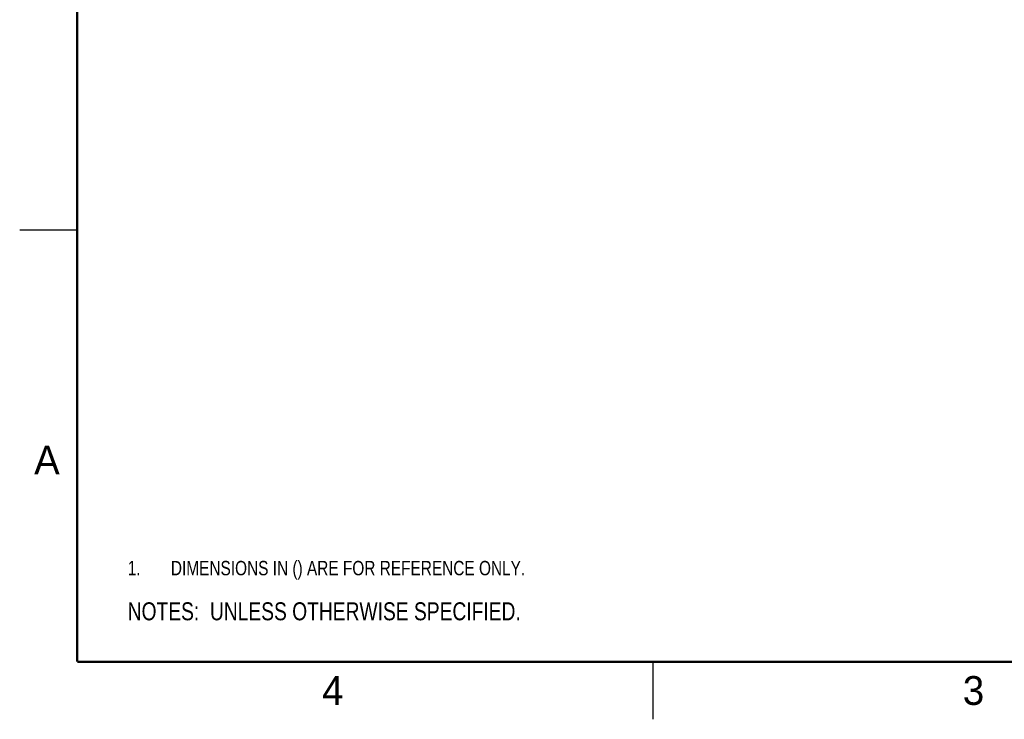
# Model space of a CAD drawing. Header units: inches. Extents: x 0 to 22, y 0 to 17.
# Tile 1 of 39: x 0 to 8.5, y 0 to 6.1. Entities that reach past the tile are written whole.
import ezdxf

# ---------------------------------------------------------------- set-up
doc = ezdxf.new("R2010")
doc.units = ezdxf.units.IN
doc.header["$LTSCALE"] = 1.21
doc.header["$MEASUREMENT"] = 0
doc.layers.get('0').update_dxf_attribs({"linetype": 'CONTINUOUS'})
doc.layers.add('DETAIL', color=7, linetype='CONTINUOUS')
doc.styles.get("Standard").update_dxf_attribs({"font": 'txt', "width": 0.8})
doc.styles.add('TEXTSTYLE_2', font='txt')

# ---------------------------------------------------------------- blocks, each defined once
blk = doc.blocks.new('NOTES_HEADER_BL0', base_point=(3.1215, 0.9375))
at = {"layer": 'DETAIL', "color": 2, "linetype": 'CONTINUOUS', "width": 0.8}
blk.add_text('NOTES:  UNLESS OTHERWISE SPECIFIED.', height=0.156, dxfattribs=at).set_placement((0.9375, 0.8595))
blk = doc.blocks.new('DIMS_REF_BL1', base_point=(3.1251, 1.3124))
at = {"layer": 'DETAIL', "color": 2, "linetype": 'CONTINUOUS', "width": 0.8}
for s, p in [('1.', (0.9376, 1.2498)), ('DIMENSIONS IN () ARE FOR REFERENCE ONLY.', (1.3125, 1.25))]:
    blk.add_text(s, height=0.125, dxfattribs=at).set_placement(p)

msp = doc.modelspace()

# ---------------------------------------------------------------- linework, layer by layer
at = {"color": 2, "linetype": 'CONTINUOUS'}
for p, q in [((0, 4.25), (0.5, 4.25)), ((5.5, 0), (5.5, 0.5))]:
    msp.add_line(p, q, dxfattribs=at)
at = {"color": 7, "linetype": 'CONTINUOUS', "const_width": 0.02}
for points in [[(0.5, 16.5), (0.5, 0.5)], [(0.5, 0.5), (21.5, 0.5)]]:
    msp.add_lwpolyline(points, dxfattribs=at)

# ---------------------------------------------------------------- block references
at = {"layer": 'DETAIL', "color": 2, "linetype": 'CONTINUOUS'}
for name, p in [('DIMS_REF_BL1', (3.1251, 1.3124)), ('NOTES_HEADER_BL0', (3.1215, 0.9375))]:
    msp.add_blockref(name, p, dxfattribs=at)

# ---------------------------------------------------------------- texts
at = {"color": 2, "linetype": 'CONTINUOUS', "char_height": 0.25, "width": 0.25, "attachment_point": 1, "line_spacing_factor": 0.9, "style": 'TEXTSTYLE_2'}
for s, insert in [('A', (0.125, 2.375)), ('4', (2.625, 0.375)), ('3', (8.1875, 0.375))]:
    msp.add_mtext(s, dxfattribs=dict(at, insert=insert))

doc.saveas('drawing.dxf')
